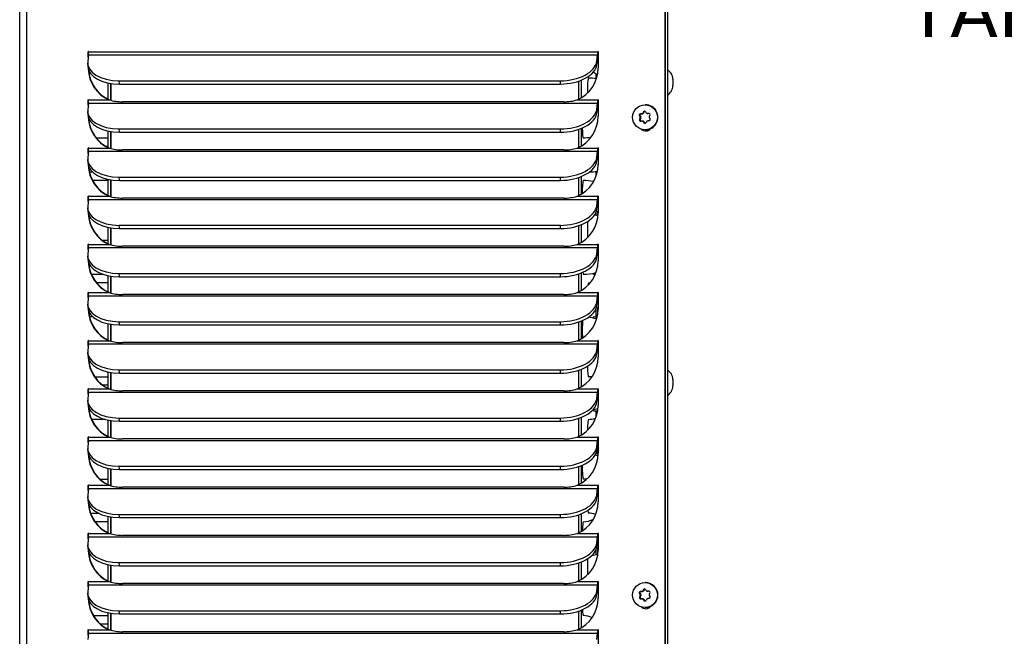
# Model space of a CAD drawing. Header units: inches. Extents: x -1 to 128, y 3 to 101.
# Tile 9 of 17: x 46 to 60, y 63 to 72. Entities that reach past the tile are written whole.
import ezdxf
from ezdxf import colors
from ezdxf.entities.mleader import LeaderData, LeaderLine
from ezdxf.math import Vec2, Vec3

# ---------------------------------------------------------------- set-up
doc = ezdxf.new("R2010")
doc.units = ezdxf.units.IN
doc.header["$LTSCALE"] = 12
doc.header["$MEASUREMENT"] = 0
doc.linetypes.add('SLD-Solid', pattern=[0])
doc.layers.add('DIMENSIONS', color=140, linetype='SLD-Solid', lineweight=25)
doc.styles.get("Standard").update_dxf_attribs({"font": 'verdana.ttf'})

msp = doc.modelspace()

# ---------------------------------------------------------------- linework, layer by layer
for p, q in [((55.31419, 48.33529), (55.31419, 85.44279)), ((55.31925, 48.33529), (55.31925, 85.44279)), ((55.34719, 85.28529), (55.34719, 49.01629)), ((45.85719, 48.33529), (45.85719, 83.57229)), ((45.96308, 48.33529), (45.96308, 83.57229)), ((46.8653, 71.19878), (46.85382, 71.10653)), ((46.86653, 71.24629), (46.86148, 71.24629)), ((46.86148, 71.16808), (46.86148, 71.24629)), ((46.8653, 71.19878), (54.32481, 71.19878)), ((46.86746, 71.24629), (54.32696, 71.24629)), ((54.31333, 71.10653), (54.32481, 71.19878)), ((54.31622, 71.05902), (54.32771, 71.15127)), ((54.33202, 71.24629), (54.32696, 71.24629)), ((54.33294, 71.24629), (54.33294, 71.00529)), ((46.85285, 71.07607), (46.85574, 71.02856)), ((54.31622, 71.05902), (54.31333, 71.10653)), ((54.30577, 70.84843), (54.30577, 70.91712)), ((55.42719, 70.84329), (55.42719, 70.74929)), ((47.15485, 70.54798), (47.15485, 70.78869)), ((47.19407, 70.53448), (47.19407, 70.78159)), ((47.19407, 70.78159), (47.19407, 70.53448)), ((47.31912, 70.77223), (47.31622, 70.81974)), ((47.31622, 70.81974), (53.77953, 70.81974)), ((47.31912, 70.77223), (53.78243, 70.77223)), ((53.78243, 70.77223), (53.77953, 70.81974)), ((54.04291, 70.81281), (54.04291, 70.54717)), ((54.04291, 70.81281), (54.04291, 70.54717)), ((54.08213, 70.82705), (54.08213, 70.56779)), ((46.8653, 70.4929), (46.85382, 70.40065)), ((46.86653, 70.54041), (46.86148, 70.54041)), ((46.86148, 70.46219), (46.86148, 70.54041)), ((46.8653, 70.4929), (54.32481, 70.4929)), ((46.86746, 70.54041), (47.16651, 70.54041)), ((47.16651, 70.54041), (47.17157, 70.54041)), ((53.82827, 70.51299), (47.36495, 70.51299)), ((54.02791, 70.54041), (54.32696, 70.54041)), ((54.31333, 70.40065), (54.32481, 70.4929)), ((54.31622, 70.35314), (54.32771, 70.44538)), ((54.33202, 70.54041), (54.32696, 70.54041)), ((54.33294, 70.54041), (54.33294, 70.29941)), ((55.02672, 70.46829), (55.01975, 70.46829)), ((46.85285, 70.37019), (46.85574, 70.32268)), ((54.31622, 70.35314), (54.31333, 70.40065)), ((54.93739, 70.30701), (54.94792, 70.30701)), ((54.94708, 70.29147), (54.9579, 70.29147)), ((54.94792, 70.30701), (54.9579, 70.29147)), ((54.948, 70.27249), (54.95882, 70.27249)), ((54.95882, 70.27249), (54.9504, 70.25605)), ((54.95237, 70.33626), (54.9629, 70.33626)), ((54.98129, 70.33716), (54.9629, 70.33626)), ((54.97048, 70.33716), (54.98129, 70.33716)), ((54.98639, 70.34745), (54.9972, 70.34745)), ((54.99509, 70.3639), (55.00562, 70.3639)), ((55.00562, 70.3639), (54.9972, 70.34745)), ((55.05341, 70.34125), (55.06424, 70.34125)), ((55.05434, 70.34127), (55.06516, 70.34127)), ((55.07611, 70.34181), (55.06516, 70.34127)), ((54.08213, 70.12116), (54.08213, 69.86191)), ((54.93987, 70.25605), (54.9504, 70.25605)), ((54.98747, 70.22933), (54.97664, 70.22933)), ((54.99256, 70.22062), (55.00338, 70.22062)), ((55.00282, 70.20508), (55.01335, 70.20508)), ((55.00338, 70.22062), (55.01335, 70.20508)), ((46.97628, 69.9842), (47.15485, 69.9842)), ((47.15485, 69.8421), (47.15485, 70.08281)), ((47.19407, 69.8286), (47.19407, 70.07571)), ((47.19407, 70.07571), (47.19407, 69.8286)), ((47.31912, 70.06635), (47.31622, 70.11386)), ((47.31622, 70.11386), (53.77953, 70.11386)), ((47.31912, 70.06635), (53.78243, 70.06635)), ((53.78243, 70.06635), (53.77953, 70.11386)), ((54.04291, 70.10693), (54.04291, 69.84129)), ((54.04291, 70.10693), (54.04291, 69.84129)), ((55.01975, 70.10229), (55.02672, 70.10229)), ((46.86653, 69.83452), (46.86148, 69.83452)), ((46.86148, 69.75631), (46.86148, 69.83452)), ((46.86746, 69.83452), (47.16651, 69.83452)), ((47.15485, 69.8592), (47.12205, 69.8592)), ((47.16651, 69.83452), (47.17157, 69.83452)), ((54.02791, 69.83452), (54.32696, 69.83452)), ((54.33202, 69.83452), (54.32696, 69.83452)), ((54.33294, 69.83452), (54.33294, 69.59352)), ((46.8653, 69.78701), (46.85382, 69.69477)), ((46.8653, 69.78701), (54.32481, 69.78701)), ((53.82827, 69.80711), (47.36495, 69.80711)), ((54.31333, 69.69477), (54.32481, 69.78701)), ((54.31622, 69.64726), (54.31333, 69.69477)), ((54.31622, 69.64726), (54.32771, 69.7395)), ((46.85285, 69.66431), (46.85574, 69.6168)), ((46.87844, 69.4842), (46.92476, 69.4842)), ((47.31912, 69.36047), (47.31622, 69.40798)), ((47.31622, 69.40798), (53.77953, 69.40798)), ((53.78243, 69.36047), (53.77953, 69.40798)), ((54.04291, 69.40105), (54.04291, 69.13541)), ((54.04291, 69.40105), (54.04291, 69.13541)), ((54.08213, 69.41528), (54.08213, 69.15603)), ((54.30577, 69.42963), (54.30577, 69.49431)), ((47.15485, 69.3592), (46.92384, 69.3592)), ((47.15485, 69.13622), (47.15485, 69.37693)), ((47.19407, 69.12272), (47.19407, 69.36983)), ((47.19407, 69.36983), (47.19407, 69.12272)), ((47.31912, 69.36047), (53.78243, 69.36047)), ((46.86653, 69.12864), (46.86148, 69.12864)), ((46.86148, 69.05043), (46.86148, 69.12864)), ((46.86746, 69.12864), (47.16651, 69.12864)), ((47.16651, 69.12864), (47.17157, 69.12864)), ((54.02791, 69.12864), (54.32696, 69.12864)), ((54.33202, 69.12864), (54.32696, 69.12864)), ((54.33294, 69.12864), (54.33294, 68.88764)), ((46.8653, 69.08113), (46.85382, 68.98888)), ((46.8653, 69.08113), (54.32481, 69.08113)), ((53.82827, 69.10123), (47.36495, 69.10123)), ((54.31333, 68.98888), (54.32481, 69.08113)), ((54.31622, 68.94137), (54.31333, 68.98888)), ((54.31622, 68.94137), (54.32771, 69.03362)), ((46.85285, 68.95843), (46.85574, 68.91092)), ((46.86737, 68.8592), (46.86733, 68.8592)), ((54.30577, 68.84843), (54.30577, 68.89974)), ((54.32709, 68.84511), (54.32709, 68.89911)), ((47.31912, 68.65459), (47.31622, 68.7021)), ((47.31622, 68.7021), (53.77953, 68.7021)), ((53.78243, 68.65459), (53.77953, 68.7021)), ((54.04291, 68.69516), (54.04291, 68.42953)), ((54.04291, 68.69516), (54.04291, 68.42953)), ((54.08213, 68.7094), (54.08213, 68.45015)), ((47.15485, 68.43034), (47.15485, 68.67104)), ((47.19407, 68.41684), (47.19407, 68.66394)), ((47.19407, 68.66394), (47.19407, 68.41684)), ((47.31912, 68.65459), (53.78243, 68.65459)), ((46.86653, 68.42276), (46.86148, 68.42276)), ((46.86148, 68.34455), (46.86148, 68.42276)), ((46.86746, 68.42276), (47.16651, 68.42276)), ((47.06637, 68.4842), (47.15485, 68.4842)), ((47.16651, 68.42276), (47.17157, 68.42276)), ((53.82827, 68.39534), (47.36495, 68.39534)), ((54.02791, 68.42276), (54.32696, 68.42276)), ((54.33202, 68.42276), (54.32696, 68.42276)), ((54.33294, 68.42276), (54.33294, 68.18176)), ((46.85285, 68.25254), (46.85574, 68.20503)), ((46.8653, 68.37525), (46.85382, 68.283)), ((46.8653, 68.37525), (54.32481, 68.37525)), ((54.31333, 68.283), (54.32481, 68.37525)), ((54.31622, 68.23549), (54.31333, 68.283)), ((54.31622, 68.23549), (54.32771, 68.32774)), ((46.90654, 67.9842), (47.0835, 67.9842)), ((47.15485, 67.72445), (47.15485, 67.96516)), ((47.19407, 67.71096), (47.19407, 67.95806)), ((47.19407, 67.95806), (47.19407, 67.71096)), ((47.31912, 67.9487), (47.31622, 67.99621)), ((47.31622, 67.99621), (53.77953, 67.99621)), ((53.78243, 67.9487), (53.77953, 67.99621)), ((54.04291, 67.98928), (54.04291, 67.72364)), ((54.04291, 67.98928), (54.04291, 67.72364)), ((54.08213, 68.00352), (54.08213, 67.74426)), ((47.15485, 67.8592), (46.98223, 67.8592)), ((47.31912, 67.9487), (53.78243, 67.9487)), ((46.8653, 67.66937), (46.85382, 67.57712)), ((46.86653, 67.71688), (46.86148, 67.71688)), ((46.86148, 67.63866), (46.86148, 67.71688)), ((46.8653, 67.66937), (54.32481, 67.66937)), ((46.86746, 67.71688), (47.16651, 67.71688)), ((47.16651, 67.71688), (47.17157, 67.71688)), ((53.82827, 67.68946), (47.36495, 67.68946)), ((54.02791, 67.71688), (54.32696, 67.71688)), ((54.31333, 67.57712), (54.32481, 67.66937)), ((54.33202, 67.71688), (54.32696, 67.71688)), ((54.33294, 67.71688), (54.33294, 67.47588)), ((46.85285, 67.54666), (46.85574, 67.49915)), ((54.31622, 67.52961), (54.31333, 67.57712)), ((54.31622, 67.52961), (54.32771, 67.62185)), ((54.30577, 67.35722), (54.30577, 67.48798)), ((54.32709, 67.39903), (54.32709, 67.49868)), ((46.93297, 67.3592), (46.88012, 67.3592)), ((47.15485, 67.01857), (47.15485, 67.25928)), ((47.19407, 67.00507), (47.19407, 67.25218)), ((47.19407, 67.25218), (47.19407, 67.00507)), ((47.31912, 67.24282), (47.31622, 67.29033)), ((47.31622, 67.29033), (53.77953, 67.29033)), ((47.31912, 67.24282), (53.78243, 67.24282)), ((53.78243, 67.24282), (53.77953, 67.29033)), ((54.04291, 67.2834), (54.04291, 67.01776)), ((54.04291, 67.2834), (54.04291, 67.01776)), ((54.08213, 67.29764), (54.08213, 67.03838)), ((46.8653, 66.96348), (46.85382, 66.87124)), ((46.86653, 67.01099), (46.86148, 67.01099)), ((46.86148, 66.93278), (46.86148, 67.01099)), ((46.8653, 66.96348), (54.32481, 66.96348)), ((46.86746, 67.01099), (47.16651, 67.01099)), ((47.16651, 67.01099), (47.17157, 67.01099)), ((53.82827, 66.98358), (47.36495, 66.98358)), ((54.02791, 67.01099), (54.32696, 67.01099)), ((54.31333, 66.87124), (54.32481, 66.96348)), ((54.33202, 67.01099), (54.32696, 67.01099)), ((54.33294, 67.01099), (54.33294, 66.76999)), ((46.85285, 66.84078), (46.85574, 66.79327)), ((54.31622, 66.82373), (54.31333, 66.87124)), ((54.31622, 66.82373), (54.32771, 66.91597)), ((54.32709, 66.84511), (54.32709, 66.89911)), ((47.15485, 66.31269), (47.15485, 66.5534)), ((47.19407, 66.29919), (47.19407, 66.5463)), ((47.19407, 66.5463), (47.19407, 66.29919)), ((47.31912, 66.53694), (47.31622, 66.58445)), ((47.31622, 66.58445), (53.77953, 66.58445)), ((47.31912, 66.53694), (53.78243, 66.53694)), ((53.78243, 66.53694), (53.77953, 66.58445)), ((54.04291, 66.57752), (54.04291, 66.31188)), ((54.04291, 66.57752), (54.04291, 66.31188)), ((54.08213, 66.59175), (54.08213, 66.3325)), ((46.95464, 66.4842), (47.15485, 66.4842)), ((55.42719, 66.44329), (55.42719, 66.34929)), ((46.8653, 66.2576), (46.85382, 66.16535)), ((46.86653, 66.30511), (46.86148, 66.30511)), ((46.86148, 66.2269), (46.86148, 66.30511)), ((46.8653, 66.2576), (54.32481, 66.2576)), ((46.86746, 66.30511), (47.16651, 66.30511)), ((47.15485, 66.3592), (47.07629, 66.3592)), ((47.16651, 66.30511), (47.17157, 66.30511)), ((53.82827, 66.2777), (47.36495, 66.2777)), ((54.02791, 66.30511), (54.32696, 66.30511)), ((54.31333, 66.16535), (54.32481, 66.2576)), ((54.33202, 66.30511), (54.32696, 66.30511)), ((54.33294, 66.30511), (54.33294, 66.06411)), ((46.85285, 66.1349), (46.85574, 66.08739)), ((54.31622, 66.11784), (54.31333, 66.16535)), ((54.31622, 66.11784), (54.32771, 66.21009)), ((46.87286, 65.9842), (46.89747, 65.9842)), ((54.30577, 65.90022), (54.30577, 65.98556)), ((47.10743, 65.8592), (46.90972, 65.8592)), ((47.15485, 65.60681), (47.15485, 65.84752)), ((47.19407, 65.59331), (47.19407, 65.84042)), ((47.19407, 65.84042), (47.19407, 65.59331)), ((47.31912, 65.83106), (47.31622, 65.87857)), ((47.31622, 65.87857), (53.77953, 65.87857)), ((47.31912, 65.83106), (53.78243, 65.83106)), ((53.78243, 65.83106), (53.77953, 65.87857)), ((54.04291, 65.87164), (54.04291, 65.606)), ((54.04291, 65.87164), (54.04291, 65.606)), ((54.08213, 65.88587), (54.08213, 65.62662)), ((46.8653, 65.55172), (46.85382, 65.45947)), ((46.86653, 65.59923), (46.86148, 65.59923)), ((46.86148, 65.52102), (46.86148, 65.59923)), ((46.8653, 65.55172), (54.32481, 65.55172)), ((46.86746, 65.59923), (47.16651, 65.59923)), ((47.16651, 65.59923), (47.17157, 65.59923)), ((53.82827, 65.57182), (47.36495, 65.57182)), ((54.02791, 65.59923), (54.32696, 65.59923)), ((54.31333, 65.45947), (54.32481, 65.55172)), ((54.31622, 65.41196), (54.32771, 65.50421)), ((54.33202, 65.59923), (54.32696, 65.59923)), ((54.33294, 65.59923), (54.33294, 65.35823)), ((46.85285, 65.42902), (46.85574, 65.3815)), ((54.30577, 65.35722), (54.30577, 65.37033)), ((54.31622, 65.41196), (54.31333, 65.45947)), ((54.32709, 65.35616), (54.32709, 65.49868)), ((47.15485, 64.90092), (47.15485, 65.14163)), ((47.19407, 64.88743), (47.19407, 65.13453)), ((47.19407, 65.13453), (47.19407, 64.88743)), ((47.31912, 65.12517), (47.31622, 65.17268)), ((47.31622, 65.17268), (53.77953, 65.17268)), ((47.31912, 65.12517), (53.78243, 65.12517)), ((53.78243, 65.12517), (53.77953, 65.17268)), ((54.04291, 65.16575), (54.04291, 64.90011)), ((54.04291, 65.16575), (54.04291, 64.90011)), ((54.08213, 65.17999), (54.08213, 64.92073)), ((47.03111, 64.9842), (47.15485, 64.9842)), ((46.8653, 64.84584), (46.85382, 64.75359)), ((46.86653, 64.89335), (46.86148, 64.89335)), ((46.86148, 64.81513), (46.86148, 64.89335)), ((46.8653, 64.84584), (54.32481, 64.84584)), ((46.86746, 64.89335), (47.16651, 64.89335)), ((47.16651, 64.89335), (47.17157, 64.89335)), ((53.82827, 64.86593), (47.36495, 64.86593)), ((54.02791, 64.89335), (54.32696, 64.89335)), ((54.31333, 64.75359), (54.32481, 64.84584)), ((54.31622, 64.70608), (54.32771, 64.79833)), ((54.33202, 64.89335), (54.32696, 64.89335)), ((54.33294, 64.89335), (54.33294, 64.65235)), ((46.85285, 64.72313), (46.85574, 64.67562)), ((54.31622, 64.70608), (54.31333, 64.75359)), ((46.89518, 64.4842), (47.01161, 64.4842)), ((47.15485, 64.3592), (46.95974, 64.3592)), ((47.15485, 64.19504), (47.15485, 64.43575)), ((47.19407, 64.18154), (47.19407, 64.42865)), ((47.19407, 64.42865), (47.19407, 64.18154)), ((47.31912, 64.41929), (47.31622, 64.4668)), ((47.31622, 64.4668), (53.77953, 64.4668)), ((47.31912, 64.41929), (53.78243, 64.41929)), ((53.78243, 64.41929), (53.77953, 64.4668)), ((54.04291, 64.45987), (54.04291, 64.19423)), ((54.04291, 64.45987), (54.04291, 64.19423)), ((54.08213, 64.47411), (54.08213, 64.21485)), ((46.8653, 64.13995), (46.85382, 64.04771)), ((46.86653, 64.18746), (46.86148, 64.18746)), ((46.86148, 64.10925), (46.86148, 64.18746)), ((46.8653, 64.13995), (54.32481, 64.13995)), ((46.86746, 64.18746), (47.16651, 64.18746)), ((47.16651, 64.18746), (47.17157, 64.18746)), ((53.82827, 64.16005), (47.36495, 64.16005)), ((54.02791, 64.18746), (54.32696, 64.18746)), ((54.31333, 64.04771), (54.32481, 64.13995)), ((54.31622, 64.0002), (54.32771, 64.09244)), ((54.33202, 64.18746), (54.32696, 64.18746)), ((54.33294, 64.18746), (54.33294, 63.94646)), ((46.85285, 64.01725), (46.85574, 63.96974)), ((54.30577, 63.88264), (54.30577, 63.95857)), ((54.31622, 64.0002), (54.31333, 64.04771)), ((54.32709, 63.8912), (54.32709, 63.9876)), ((46.90352, 63.8592), (46.87409, 63.8592)), ((47.15485, 63.48916), (47.15485, 63.72987)), ((47.19407, 63.47566), (47.19407, 63.72277)), ((47.19407, 63.72277), (47.19407, 63.47566)), ((47.31912, 63.71341), (47.31622, 63.76092)), ((47.31622, 63.76092), (53.77953, 63.76092)), ((47.31912, 63.71341), (53.78243, 63.71341)), ((53.78243, 63.71341), (53.77953, 63.76092)), ((54.04291, 63.75399), (54.04291, 63.48835)), ((54.04291, 63.75399), (54.04291, 63.48835)), ((54.08213, 63.76822), (54.08213, 63.50897)), ((46.86653, 63.48158), (46.86148, 63.48158)), ((46.86148, 63.40337), (46.86148, 63.48158)), ((46.86746, 63.48158), (47.16651, 63.48158)), ((47.16651, 63.48158), (47.17157, 63.48158)), ((54.02791, 63.48158), (54.32696, 63.48158)), ((54.33202, 63.48158), (54.32696, 63.48158)), ((54.33294, 63.48158), (54.33294, 63.24058)), ((46.8653, 63.43407), (46.85382, 63.34183)), ((46.8653, 63.43407), (54.32481, 63.43407)), ((53.82827, 63.45417), (47.36495, 63.45417)), ((54.31333, 63.34183), (54.32481, 63.43407)), ((54.31622, 63.29431), (54.31333, 63.34183)), ((54.31622, 63.29431), (54.32771, 63.38656)), ((54.32709, 63.35616), (54.32709, 63.38163)), ((54.95237, 63.33626), (54.9629, 63.33626)), ((54.98129, 63.33716), (54.9629, 63.33626)), ((54.97048, 63.33716), (54.98129, 63.33716)), ((54.98639, 63.34745), (54.9972, 63.34745)), ((54.99509, 63.3639), (55.00562, 63.3639)), ((55.00562, 63.3639), (54.9972, 63.34745)), ((55.02672, 63.46829), (55.01975, 63.46829)), ((55.05341, 63.34125), (55.06424, 63.34125)), ((55.05434, 63.34127), (55.06516, 63.34127)), ((55.07611, 63.34181), (55.06516, 63.34127)), ((46.85285, 63.31137), (46.85574, 63.26386)), ((54.93739, 63.30701), (54.94792, 63.30701)), ((54.93987, 63.25605), (54.9504, 63.25605)), ((54.94708, 63.29147), (54.9579, 63.29147)), ((54.94792, 63.30701), (54.9579, 63.29147)), ((54.948, 63.27249), (54.95882, 63.27249)), ((54.95882, 63.27249), (54.9504, 63.25605)), ((54.98747, 63.22933), (54.97664, 63.22933)), ((54.99256, 63.22062), (55.00338, 63.22062)), ((55.00282, 63.20508), (55.01335, 63.20508)), ((55.00338, 63.22062), (55.01335, 63.20508)), ((47.31912, 63.00753), (47.31622, 63.05504)), ((47.31622, 63.05504), (53.77953, 63.05504)), ((53.78243, 63.00753), (53.77953, 63.05504)), ((54.04291, 63.04811), (54.04291, 62.78247)), ((54.04291, 63.04811), (54.04291, 62.78247)), ((54.08213, 63.06234), (54.08213, 62.80309)), ((55.01975, 63.10229), (55.02672, 63.10229)), ((46.93603, 62.9842), (47.15485, 62.9842)), ((47.15485, 62.78328), (47.15485, 63.02399)), ((47.19407, 62.76978), (47.19407, 63.01689)), ((47.19407, 63.01689), (47.19407, 62.76978)), ((47.31912, 63.00753), (53.78243, 63.00753)), ((46.86653, 62.7757), (46.86148, 62.7757)), ((46.86148, 62.69749), (46.86148, 62.7757)), ((46.86746, 62.7757), (47.16651, 62.7757)), ((47.15485, 62.8592), (47.03933, 62.8592)), ((47.16651, 62.7757), (47.17157, 62.7757)), ((54.02791, 62.7757), (54.32696, 62.7757)), ((54.33202, 62.7757), (54.32696, 62.7757)), ((54.33294, 62.7757), (54.33294, 62.5347)), ((46.8653, 62.72819), (46.85382, 62.63594)), ((46.8653, 62.72819), (54.32481, 62.72819)), ((53.82827, 62.74829), (47.36495, 62.74829)), ((54.31333, 62.63594), (54.32481, 62.72819))]:
    msp.add_line(p, q)
for centre, radius, start, end in [((55.26382, 70.84329), 0.16338, 0, 59.313941), ((54.18847, 70.1717), 0.6875, 80.200532, 89.831453), ((54.11305, 70.6717), 0.31251, 48.695117, 62.118069), ((55.26382, 70.74929), 0.16338, 300.686059, 0), ((47.35825, 71.1964), 0.68344, 253.707032, 270.561794), ((53.83529, 71.2025), 0.68955, 269.416702, 286.221039), ((54.11305, 70.6717), 0.31251, 313.400102, 314.680502), ((54.18852, 70.1717), 0.31251, 62.425344, 63.416848), ((54.95366, 70.31714), 0.01917, 93.875463, 211.894128), ((54.93054, 70.28115), 0.01949, 333.611634, 31.959274), ((54.9694, 70.35628), 0.01915, 273.23982, 332.551412), ((55.01192, 70.3553), 0.01889, 32.67181, 152.941672), ((55.05333, 70.35997), 0.01872, 212.3133, 273.101024), ((55.07416, 70.32338), 0.01883, 331.939041, 93.45435), ((55.07758, 70.25313), 0.01883, 272.109951, 33.659641), ((55.09857, 70.28938), 0.01866, 152.17872, 213.392188), ((54.95702, 70.24754), 0.01915, 153.60826, 271.785131), ((54.97654, 70.21022), 0.0191, 32.972689, 92.441634), ((55.01872, 70.21524), 0.01887, 212.575616, 333.037865), ((55.06039, 70.21473), 0.0187, 92.460302, 153.33093), ((54.113, 70.6717), 0.6875, 270.168547, 279.365411), ((47.35825, 70.49052), 0.68344, 253.707032, 270.561794), ((53.83529, 70.49662), 0.68955, 269.416702, 286.221039), ((54.18847, 70.1717), 0.6875, 271.175004, 281.018582), ((54.113, 68.6717), 0.6875, 77.232322, 89.831453), ((47.35825, 69.78464), 0.68344, 253.707032, 270.561794), ((53.83529, 69.79074), 0.68955, 269.416702, 286.221039), ((54.18847, 68.1717), 0.6875, 78.361243, 82.646013), ((54.11305, 68.6717), 0.31251, 45.185962, 51.304046), ((47.35825, 69.07875), 0.68344, 253.707032, 270.561794), ((53.83529, 69.08486), 0.68955, 269.416702, 286.221039), ((54.113, 68.6717), 0.6875, 270.168547, 285.695197), ((54.26395, 68.6717), 0.6875, 270.168547, 272.027173), ((54.18852, 68.1717), 0.31251, 270.36149, 274.430025), ((47.35825, 68.37287), 0.68344, 253.707032, 270.561794), ((53.83529, 68.37898), 0.68955, 269.416702, 286.221039), ((54.18847, 68.1717), 0.6875, 279.786542, 282.139272), ((54.113, 66.6717), 0.6875, 73.337241, 83.853235), ((54.26395, 66.6717), 0.6875, 85.58936, 89.831453), ((47.35825, 67.66699), 0.68344, 253.707032, 270.561794), ((53.83529, 67.67309), 0.68955, 269.416702, 286.221039), ((54.18847, 66.1717), 0.6875, 77.875749, 79.046787), ((54.11305, 66.6717), 0.31251, 45.185962, 47.082615), ((55.26382, 66.44329), 0.16338, 0, 59.313941), ((54.18852, 66.1717), 0.31251, 81.031186, 89.63851), ((47.35825, 66.96111), 0.68344, 253.707032, 270.561794), ((53.83529, 66.96721), 0.68955, 269.416702, 286.221039), ((55.26382, 66.34929), 0.16338, 300.686059, 0), ((46.89112, 65.6717), 0.31251, 90.36149, 92.625797), ((54.113, 66.6717), 0.6875, 281.80734, 288.125015), ((54.26395, 66.6717), 0.6875, 270.168547, 274.887284), ((54.18852, 66.1717), 0.31251, 270.36149, 289.460721), ((47.35825, 66.25523), 0.68344, 253.707032, 270.561794), ((53.83529, 66.26133), 0.68955, 269.416702, 286.221039), ((54.26395, 64.6717), 0.6875, 84.268296, 87.03744), ((54.18847, 66.1717), 0.6875, 281.631753, 282.139272), ((54.113, 64.6717), 0.6875, 71.747627, 75.40707), ((54.11305, 64.6717), 0.31251, 81.318008, 89.63851), ((47.35825, 65.54934), 0.68344, 253.707032, 270.561794), ((53.83529, 65.55545), 0.68955, 269.416702, 286.221039), ((54.11305, 64.6717), 0.31251, 270.36149, 298.854632), ((54.18852, 64.1717), 0.31251, 70.505813, 89.63851), ((47.35825, 64.84346), 0.68344, 253.707032, 270.561794), ((53.83529, 64.84956), 0.68955, 269.416702, 286.221039), ((54.26395, 64.6717), 0.6875, 273.988356, 275.764601), ((54.113, 64.6717), 0.6875, 287.360155, 288.670922), ((54.18852, 64.1717), 0.31251, 279.015893, 295.947924), ((47.35825, 64.13758), 0.68344, 253.707032, 270.561794), ((53.83529, 64.14368), 0.68955, 269.416702, 286.221039), ((54.26395, 62.6717), 0.6875, 84.241799, 84.992238), ((54.95366, 63.31714), 0.01917, 93.875463, 211.894128), ((54.9694, 63.35628), 0.01915, 273.23982, 332.551412), ((55.01192, 63.3553), 0.01889, 32.67181, 152.941672), ((55.05333, 63.35997), 0.01872, 212.3133, 273.101024), ((55.07416, 63.32338), 0.01883, 331.939041, 93.45435), ((54.113, 62.6717), 0.6875, 71.350564, 72.447851), ((54.95702, 63.24754), 0.01915, 153.60826, 271.785131), ((54.93054, 63.28115), 0.01949, 333.611634, 31.959274), ((54.97654, 63.21022), 0.0191, 32.972689, 92.441634), ((55.01872, 63.21524), 0.01887, 212.575616, 333.037865), ((55.06039, 63.21473), 0.0187, 92.460302, 153.33093), ((55.07758, 63.25313), 0.01883, 272.109951, 33.659641), ((55.09857, 63.28938), 0.01866, 152.17872, 213.392188), ((54.11305, 62.6717), 0.31251, 65.626871, 89.63851), ((47.35825, 63.4317), 0.68344, 253.707032, 270.561794), ((53.83529, 63.4378), 0.68955, 269.416702, 286.221039)]:
    msp.add_arc(centre, radius, start, end)
for centre, major_axis, ratio, start_param, end_param in [((46.86447, 71.24629), (0, -0.003), 0.9961947, 1.57079633, 4.71238898), ((46.8624, 71.24629), (0, 0.058), 0.08715574, 3.75245789, 4.71238898), ((54.32191, 71.24629), (0, -0.058), 0.08715574, 0.61086524, 1.57079633), ((54.32995, 71.24629), (0, -0.003), 0.9961947, 1.57079633, 4.71238898), ((54.32191, 71.24629), (0, -0.116), 0.08715574, 0.61086524, 1.57079633), ((54.33501, 71.24629), (0, -0.003), 0.9961947, 4.14951266, 4.71238898), ((47.35192, 71.10653), (0.49907, 0.03046), 0.5713938, 3.03519207, 4.60598839), ((47.35482, 71.05902), (0.49907, 0.03046), 0.5713938, 3.14159265, 4.60598839), ((47.36555, 71.00529), (0, -0.506), 0.9961947, 4.73477073, 5.87726611), ((53.81523, 71.10653), (-0.49907, -0.03046), 0.5713938, 1.46439574, 3.03519207), ((53.81813, 71.05902), (-0.49907, -0.03046), 0.5713938, 1.46439574, 3.03519207), ((53.82887, 71.00529), (0, 0.506), 0.9961947, 3.54751185, 4.71238898), ((47.37061, 71.00529), (0, -0.506), 0.9961947, 4.76837301, 5.87726611), ((54.19186, 70.6717), (0, 0.1875), 0.08715574, 0, 1.75051618), ((46.86447, 70.54041), (0, -0.003), 0.9961947, 1.57079633, 4.71238898), ((46.8624, 70.54041), (0, -0.058), 0.08715574, 0.61086524, 1.57079633), ((54.32191, 70.54041), (0, -0.058), 0.08715574, 0.61086524, 1.57079633), ((54.32995, 70.54041), (0, -0.003), 0.9961947, 1.57079633, 4.71238898), ((54.32191, 70.54041), (0, -0.116), 0.08715574, 0.61086524, 1.57079633), ((54.33501, 70.54041), (0, -0.003), 0.9961947, 4.14951266, 4.71238898), ((55.02672, 70.28529), (0, 0.183), 0.9961947, 3.14159265, 6.28318531), ((47.35192, 70.40065), (0.49907, 0.03046), 0.5713938, 3.03519207, 4.60598839), ((47.35482, 70.35314), (0.49907, 0.03046), 0.5713938, 3.14159265, 4.60598839), ((47.36555, 70.29941), (0, -0.506), 0.9961947, 4.73477073, 5.87726611), ((47.37061, 70.29941), (0, -0.506), 0.9961947, 4.76837301, 5.87726611), ((53.81523, 70.40065), (-0.49907, -0.03046), 0.5713938, 1.46439574, 3.03519207), ((53.81813, 70.35314), (-0.49907, -0.03046), 0.5713938, 1.46439574, 3.03519207), ((53.82887, 70.29941), (0, 0.506), 0.9961947, 3.54751185, 4.71238898), ((54.99537, 70.25604), (-0.16086, 0.2487), 0.07326344, 1.31728169, 1.38067504), ((54.99275, 70.30997), (-0.13582, -0.26322), 0.07751502, -1.388053, -1.32465965), ((54.96382, 70.31729), (0, 0.01899), 0.9961947, 0.04880075, 2.14319586), ((55.03796, 70.33922), (-0.29584, -0.01439), 0.00425158, -1.34086481, -1.27747146), ((54.94199, 70.28118), (0, 0.019), 0.9961947, 4.23759096, 5.28478851), ((54.98037, 70.35614), (0, -0.019), 0.9961947, 0.04880075, 1.09599831), ((54.99275, 70.30997), (0.13582, 0.26322), 0.07751502, 1.40460946, 1.46800281), ((55.02245, 70.35522), (0, -0.01899), 0.9961947, 3.41344843, 4.23759096), ((55.0858, 70.31453), (-0.16086, 0.2487), 0.07326344, 1.31728169, 1.38067504), ((55.03796, 70.33922), (0.29584, 0.01439), 0.00425158, 1.45179765, 1.515191), ((55.06424, 70.36025), (0, 0.019), 0.9961947, 3.14159265, 3.19039341), ((55.08843, 70.2606), (0.13582, 0.26322), 0.07751502, 1.40460946, 1.46800281), ((55.0858, 70.31453), (0.16086, -0.2487), 0.07326344, -1.47538077, -1.41198742), ((54.11638, 70.1717), (0, 0.1875), 0.08715574, 1.80172364, 3.14159265), ((54.96722, 70.24737), (0, 0.01899), 0.9961947, 1.09599831, 3.14159265), ((55.04321, 70.23136), (-0.29584, -0.01439), 0.00425158, -1.34086481, -1.27747146), ((55.02959, 70.18529), (0, 0.1), 0.9961947, 2.39852842, 4.0018864), ((54.98747, 70.21033), (0, -0.019), 0.9961947, 2.14319586, 3.14159265), ((54.99537, 70.25604), (0.16086, -0.2487), 0.07326344, -1.47538077, -1.41198742), ((55.02925, 70.21536), (0, 0.01899), 0.9961947, 2.14319586, 2.85915846), ((55.08843, 70.2606), (-0.13582, -0.26322), 0.07751502, -1.388053, -1.32465965), ((55.04321, 70.23136), (0.29584, 0.01439), 0.00425158, 1.45179765, 1.515191), ((46.86447, 69.83452), (0, -0.003), 0.9961947, 1.57079633, 4.71238898), ((46.8624, 69.83452), (0, 0.058), 0.08715574, 3.75245789, 4.71238898), ((54.32191, 69.83452), (0, -0.058), 0.08715574, 0.61086524, 1.57079633), ((54.32995, 69.83452), (0, -0.003), 0.9961947, 1.57079633, 4.71238898), ((54.32191, 69.83452), (0, -0.116), 0.08715574, 0.61086524, 1.57079633), ((54.33501, 69.83452), (0, -0.003), 0.9961947, 4.14951266, 4.71238898), ((47.35192, 69.69477), (0.49907, 0.03046), 0.5713938, 3.03519207, 4.60598839), ((53.81523, 69.69477), (-0.49907, -0.03046), 0.5713938, 1.46439574, 3.03519207), ((47.35482, 69.64726), (0.49907, 0.03046), 0.5713938, 3.14159265, 4.60598839), ((47.36555, 69.59352), (0, -0.506), 0.9961947, 4.73477073, 5.87726611), ((47.37061, 69.59352), (0, -0.506), 0.9961947, 4.76837301, 5.87726611), ((53.81813, 69.64726), (-0.49907, -0.03046), 0.5713938, 1.46439574, 3.03519207), ((53.82887, 69.59352), (0, 0.506), 0.9961947, 3.54751185, 4.71238898), ((54.11638, 69.1717), (0, 0.1875), 0.08715574, 0, 1.59594935), ((54.26734, 69.1717), (0, 0.1875), 0.08715574, 0, 0.39414353), ((46.86447, 69.12864), (0, -0.003), 0.9961947, 1.57079633, 4.71238898), ((46.8624, 69.12864), (0, 0.058), 0.08715574, 3.75245789, 4.71238898), ((54.32191, 69.12864), (0, -0.058), 0.08715574, 0.61086524, 1.57079633), ((54.32995, 69.12864), (0, -0.003), 0.9961947, 1.57079633, 4.71238898), ((54.32191, 69.12864), (0, -0.116), 0.08715574, 0.61086524, 1.57079633), ((54.33501, 69.12864), (0, -0.003), 0.9961947, 4.14951266, 4.71238898), ((47.35192, 68.98888), (0.49907, 0.03046), 0.5713938, 3.03519207, 4.60598839), ((53.81523, 68.98888), (-0.49907, -0.03046), 0.5713938, 1.46439574, 3.03519207), ((47.35482, 68.94137), (0.49907, 0.03046), 0.5713938, 3.14159265, 4.60598839), ((47.36555, 68.88764), (0, -0.506), 0.9961947, 4.73477073, 5.87726611), ((47.37061, 68.88764), (0, -0.506), 0.9961947, 4.76837301, 5.87726611), ((53.81813, 68.94137), (-0.49907, -0.03046), 0.5713938, 1.46439574, 3.03519207), ((53.82887, 68.88764), (0, -0.506), 0.9961947, 0.4059192, 1.57079633), ((54.19186, 68.6717), (0, 0.1875), 0.08715574, 1.09614147, 2.45970458), ((46.86447, 68.42276), (0, -0.003), 0.9961947, 1.57079633, 4.71238898), ((46.8624, 68.42276), (0, 0.058), 0.08715574, 3.75245789, 4.71238898), ((54.32191, 68.42276), (0, -0.058), 0.08715574, 0.61086524, 1.57079633), ((54.32995, 68.42276), (0, -0.003), 0.9961947, 1.57079633, 4.71238898), ((54.32191, 68.42276), (0, -0.116), 0.08715574, 0.61086524, 1.57079633), ((54.33501, 68.42276), (0, -0.003), 0.9961947, 4.14951266, 4.71238898), ((47.35192, 68.283), (0.49907, 0.03046), 0.5713938, 3.03519207, 4.60598839), ((53.81523, 68.283), (-0.49907, -0.03046), 0.5713938, 1.46439574, 3.03519207), ((47.35482, 68.23549), (0.49907, 0.03046), 0.5713938, 3.14159265, 4.60598839), ((47.36555, 68.18176), (0, -0.506), 0.9961947, 4.73477073, 5.87726611), ((47.37061, 68.18176), (0, -0.506), 0.9961947, 4.76837301, 5.87726611), ((53.81813, 68.23549), (-0.49907, -0.03046), 0.5713938, 1.46439574, 3.03519207), ((53.82887, 68.18176), (0, 0.506), 0.9961947, 3.54751185, 4.71238898), ((54.11638, 68.1717), (0, 0.1875), 0.08715574, 2.56768097, 3.14159265), ((54.26734, 68.1717), (0, 0.1875), 0.08715574, 2.72380486, 3.14159265), ((54.19186, 67.6717), (0, 0.1875), 0.08715574, 0, 0.65313977), ((46.86447, 67.71688), (0, -0.003), 0.9961947, 1.57079633, 4.71238898), ((46.8624, 67.71688), (0, -0.058), 0.08715574, 0.61086524, 1.57079633), ((54.32191, 67.71688), (0, -0.058), 0.08715574, 0.61086524, 1.57079633), ((54.32995, 67.71688), (0, -0.003), 0.9961947, 1.57079633, 4.71238898), ((54.32191, 67.71688), (0, -0.116), 0.08715574, 0.61086524, 1.57079633), ((54.33501, 67.71688), (0, -0.003), 0.9961947, 4.14951266, 4.71238898), ((47.35192, 67.57712), (0.49907, 0.03046), 0.5713938, 3.03519207, 4.60598839), ((53.81523, 67.57712), (-0.49907, -0.03046), 0.5713938, 1.46439574, 3.03519207), ((53.81813, 67.52961), (-0.49907, -0.03046), 0.5713938, 1.46439574, 3.03519207), ((47.35482, 67.52961), (0.49907, 0.03046), 0.5713938, 3.14159265, 4.60598839), ((47.36555, 67.47588), (0, -0.506), 0.9961947, 4.73477073, 5.87726611), ((47.37061, 67.47588), (0, -0.506), 0.9961947, 4.76837301, 5.87726611), ((53.82887, 67.47588), (0, -0.506), 0.9961947, 0.4059192, 1.57079633), ((54.11638, 67.1717), (0, 0.1875), 0.08715574, 0.76251633, 2.26474646), ((54.26734, 67.1717), (0, 0.1875), 0.08715574, 0, 0.39414353), ((46.86447, 67.01099), (0, -0.003), 0.9961947, 1.57079633, 4.71238898), ((46.8624, 67.01099), (0, 0.058), 0.08715574, 3.75245789, 4.71238898), ((54.32191, 67.01099), (0, -0.058), 0.08715574, 0.61086524, 1.57079633), ((54.32995, 67.01099), (0, -0.003), 0.9961947, 1.57079633, 4.71238898), ((54.32191, 67.01099), (0, -0.116), 0.08715574, 0.61086524, 1.57079633), ((54.33501, 67.01099), (0, -0.003), 0.9961947, 4.14951266, 4.71238898), ((47.35192, 66.87124), (0.49907, 0.03046), 0.5713938, 3.03519207, 4.60598839), ((53.81523, 66.87124), (-0.49907, -0.03046), 0.5713938, 1.46439574, 3.03519207), ((53.81813, 66.82373), (-0.49907, -0.03046), 0.5713938, 1.46439574, 3.03519207), ((47.35482, 66.82373), (0.49907, 0.03046), 0.5713938, 3.14159265, 4.60598839), ((47.36555, 66.76999), (0, -0.506), 0.9961947, 4.73477073, 5.87726611), ((47.37061, 66.76999), (0, -0.506), 0.9961947, 4.76837301, 5.87726611), ((53.82887, 66.76999), (0, 0.506), 0.9961947, 3.54751185, 4.71238898), ((54.19186, 66.6717), (0, 0.1875), 0.08715574, 1.74736068, 3.14159265), ((46.86447, 66.30511), (0, -0.003), 0.9961947, 1.57079633, 4.71238898), ((46.8624, 66.30511), (0, -0.058), 0.08715574, 0.61086524, 1.57079633), ((54.11638, 66.1717), (0, 0.1875), 0.08715574, 0, 0.29491722), ((54.32191, 66.30511), (0, -0.058), 0.08715574, 0.61086524, 1.57079633), ((54.32995, 66.30511), (0, -0.003), 0.9961947, 1.57079633, 4.71238898), ((54.32191, 66.30511), (0, -0.116), 0.08715574, 0.61086524, 1.57079633), ((54.33501, 66.30511), (0, -0.003), 0.9961947, 4.14951266, 4.71238898), ((47.35192, 66.16535), (0.49907, 0.03046), 0.5713938, 3.03519207, 4.60598839), ((47.35482, 66.11784), (0.49907, 0.03046), 0.5713938, 3.14159265, 4.60598839), ((53.81523, 66.16535), (-0.49907, -0.03046), 0.5713938, 1.46439574, 3.03519207), ((53.81813, 66.11784), (-0.49907, -0.03046), 0.5713938, 1.46439574, 3.03519207), ((47.36555, 66.06411), (0, -0.506), 0.9961947, 4.73477073, 5.87726611), ((47.37061, 66.06411), (0, -0.506), 0.9961947, 4.76837301, 5.87726611), ((53.82887, 66.06411), (0, -0.506), 0.9961947, 0.4059192, 1.57079633), ((54.26734, 66.1717), (0, 0.1875), 0.08715574, 2.72380486, 3.14159265), ((54.19186, 65.6717), (0, 0.1875), 0.08715574, 0, 1.43600062), ((46.86447, 65.59923), (0, -0.003), 0.9961947, 1.57079633, 4.71238898), ((46.8624, 65.59923), (0, 0.058), 0.08715574, 3.75245789, 4.71238898), ((54.32191, 65.59923), (0, -0.058), 0.08715574, 0.61086524, 1.57079633), ((54.32995, 65.59923), (0, -0.003), 0.9961947, 1.57079633, 4.71238898), ((54.32191, 65.59923), (0, -0.116), 0.08715574, 0.61086524, 1.57079633), ((54.33501, 65.59923), (0, -0.003), 0.9961947, 4.14951266, 4.71238898), ((47.35192, 65.45947), (0.49907, 0.03046), 0.5713938, 3.03519207, 4.60598839), ((47.35482, 65.41196), (0.49907, 0.03046), 0.5713938, 3.14159265, 4.60598839), ((53.81523, 65.45947), (-0.49907, -0.03046), 0.5713938, 1.46439574, 3.03519207), ((53.81813, 65.41196), (-0.49907, -0.03046), 0.5713938, 1.46439574, 3.03519207), ((53.82887, 65.35823), (0, -0.506), 0.9961947, 0.4059192, 1.57079633), ((47.36555, 65.35823), (0, -0.506), 0.9961947, 4.73477073, 5.87726611), ((47.37061, 65.35823), (0, -0.506), 0.9961947, 4.76837301, 5.87726611), ((54.11638, 65.1717), (0, 0.1875), 0.08715574, 1.4867213, 3.14159265), ((46.86447, 64.89335), (0, -0.003), 0.9961947, 1.57079633, 4.71238898), ((46.8624, 64.89335), (0, 0.058), 0.08715574, 3.75245789, 4.71238898), ((54.32191, 64.89335), (0, -0.058), 0.08715574, 0.61086524, 1.57079633), ((54.32995, 64.89335), (0, -0.003), 0.9961947, 1.57079633, 4.71238898), ((54.32191, 64.89335), (0, -0.116), 0.08715574, 0.61086524, 1.57079633), ((54.33501, 64.89335), (0, -0.003), 0.9961947, 4.14951266, 4.71238898), ((47.35192, 64.75359), (0.49907, 0.03046), 0.5713938, 3.03519207, 4.60598839), ((47.35482, 64.70608), (0.49907, 0.03046), 0.5713938, 3.14159265, 4.60598839), ((47.36555, 64.65235), (0, -0.506), 0.9961947, 4.73477073, 5.87726611), ((53.81523, 64.75359), (-0.49907, -0.03046), 0.5713938, 1.46439574, 3.03519207), ((53.81813, 64.70608), (-0.49907, -0.03046), 0.5713938, 1.46439574, 3.03519207), ((53.82887, 64.65235), (0, -0.506), 0.9961947, 0.4059192, 1.57079633), ((47.37061, 64.65235), (0, -0.506), 0.9961947, 4.76837301, 5.87726611), ((54.19186, 64.6717), (0, 0.1875), 0.08715574, 2.47014028, 3.14159265), ((54.11638, 64.1717), (0, 0.1875), 0.08715574, 0, 1.27554759), ((46.86447, 64.18746), (0, -0.003), 0.9961947, 1.57079633, 4.71238898), ((46.8624, 64.18746), (0, -0.058), 0.08715574, 0.61086524, 1.57079633), ((54.32191, 64.18746), (0, -0.058), 0.08715574, 0.61086524, 1.57079633), ((54.32995, 64.18746), (0, -0.003), 0.9961947, 1.57079633, 4.71238898), ((54.32191, 64.18746), (0, -0.116), 0.08715574, 0.61086524, 1.57079633), ((54.33501, 64.18746), (0, -0.003), 0.9961947, 4.14951266, 4.71238898), ((47.35192, 64.04771), (0.49907, 0.03046), 0.5713938, 3.03519207, 4.60598839), ((47.35482, 64.0002), (0.49907, 0.03046), 0.5713938, 3.14159265, 4.60598839), ((47.36555, 63.94646), (0, -0.506), 0.9961947, 4.73477073, 5.87726611), ((47.37061, 63.94646), (0, -0.506), 0.9961947, 4.76837301, 5.87726611), ((53.81523, 64.04771), (-0.49907, -0.03046), 0.5713938, 1.46439574, 3.03519207), ((53.81813, 64.0002), (-0.49907, -0.03046), 0.5713938, 1.46439574, 3.03519207), ((53.82887, 63.94646), (0, -0.506), 0.9961947, 0.4059192, 1.57079633), ((54.19186, 63.6717), (0, 0.1875), 0.08715574, 0.66660784, 2.07536492), ((46.86447, 63.48158), (0, -0.003), 0.9961947, 1.57079633, 4.71238898), ((46.8624, 63.48158), (0, -0.058), 0.08715574, 0.61086524, 1.57079633), ((54.32191, 63.48158), (0, -0.058), 0.08715574, 0.61086524, 1.57079633), ((54.32995, 63.48158), (0, -0.003), 0.9961947, 1.57079633, 4.71238898), ((54.32191, 63.48158), (0, -0.116), 0.08715574, 0.61086524, 1.57079633), ((54.33501, 63.48158), (0, -0.003), 0.9961947, 4.14951266, 4.71238898), ((47.35192, 63.34183), (0.49907, 0.03046), 0.5713938, 3.03519207, 4.60598839), ((53.81523, 63.34183), (-0.49907, -0.03046), 0.5713938, 1.46439574, 3.03519207), ((54.96382, 63.31729), (0, 0.01899), 0.9961947, 0.04880075, 2.14319586), ((55.03796, 63.33922), (-0.29584, -0.01439), 0.00425158, -1.34086481, -1.27747146), ((54.98037, 63.35614), (0, -0.019), 0.9961947, 0.04880075, 1.09599831), ((54.99275, 63.30997), (0.13582, 0.26322), 0.07751502, 1.40460946, 1.46800281), ((55.02245, 63.35522), (0, -0.01899), 0.9961947, 3.41344843, 4.23759096), ((55.02672, 63.28529), (0, -0.183), 0.9961947, 0, 3.14159265), ((55.0858, 63.31453), (-0.16086, 0.2487), 0.07326344, 1.31728169, 1.38067504), ((55.03796, 63.33922), (0.29584, 0.01439), 0.00425158, 1.45179765, 1.515191), ((55.06424, 63.36025), (0, 0.019), 0.9961947, 3.14159265, 3.19039341), ((47.35482, 63.29431), (0.49907, 0.03046), 0.5713938, 3.14159265, 4.60598839), ((47.36555, 63.24058), (0, -0.506), 0.9961947, 4.73477073, 5.87726611), ((47.37061, 63.24058), (0, -0.506), 0.9961947, 4.76837301, 5.87726611), ((53.81813, 63.29431), (-0.49907, -0.03046), 0.5713938, 1.46439574, 3.03519207), ((53.82887, 63.24058), (0, 0.506), 0.9961947, 3.54751185, 4.71238898), ((54.99537, 63.25604), (-0.16086, 0.2487), 0.07326344, 1.31728169, 1.38067504), ((54.99275, 63.30997), (-0.13582, -0.26322), 0.07751502, -1.388053, -1.32465965), ((54.96722, 63.24737), (0, 0.01899), 0.9961947, 1.09599831, 3.14159265), ((55.04321, 63.23136), (-0.29584, -0.01439), 0.00425158, -1.34086481, -1.27747146), ((54.94199, 63.28118), (0, 0.019), 0.9961947, 4.23759096, 5.28478851), ((54.98747, 63.21033), (0, -0.019), 0.9961947, 2.14319586, 3.14159265), ((54.99537, 63.25604), (0.16086, -0.2487), 0.07326344, -1.47538077, -1.41198742), ((55.02925, 63.21536), (0, 0.01899), 0.9961947, 2.14319586, 2.85915846), ((55.08843, 63.2606), (-0.13582, -0.26322), 0.07751502, -1.388053, -1.32465965), ((55.04321, 63.23136), (0.29584, 0.01439), 0.00425158, 1.45179765, 1.515191), ((55.08843, 63.2606), (0.13582, 0.26322), 0.07751502, 1.40460946, 1.46800281), ((55.0858, 63.31453), (0.16086, -0.2487), 0.07326344, -1.47538077, -1.41198742), ((54.11638, 63.1717), (0, 0.1875), 0.08715574, 2.13845087, 3.14159265), ((55.02959, 63.18529), (0, 0.1), 0.9961947, 2.39852842, 4.0018864), ((46.86447, 62.7757), (0, -0.003), 0.9961947, 1.57079633, 4.71238898), ((46.8624, 62.7757), (0, -0.058), 0.08715574, 0.61086524, 1.57079633), ((54.32191, 62.7757), (0, -0.058), 0.08715574, 0.61086524, 1.57079633), ((54.32995, 62.7757), (0, -0.003), 0.9961947, 1.57079633, 4.71238898), ((54.32191, 62.7757), (0, -0.116), 0.08715574, 0.61086524, 1.57079633), ((54.33501, 62.7757), (0, -0.003), 0.9961947, 4.14951266, 4.71238898)]:
    msp.add_ellipse(centre, major_axis=major_axis, ratio=ratio, start_param=start_param, end_param=end_param)
for centre, major_axis in [((55.01975, 70.28529), (0, -0.183)), ((55.01975, 63.28529), (0, 0.183))]:
    msp.add_ellipse(centre, major_axis=major_axis, ratio=0.9961947)

# ---------------------------------------------------------------- leaders
at = {"layer": 'DIMENSIONS'}
ml = msp.add_multileader_mtext('Standard', dxfattribs=at)
ml.set_content('EASY HANG\\PTABS', color=256)
ml.set_leader_properties(color=256, linetype='ByLayer', lineweight=-1)
ml.build(insert=Vec2(0, 0))
ml.multileader.update_dxf_attribs({"text_left_attachment_type": 2, "text_right_attachment_type": 2, "dogleg_length": 1, "arrow_head_size": 0.85})
ctx = ml.context
ctx.base_point, ctx.char_height, ctx.arrow_head_size, ctx.landing_gap_size, ctx.plane_origin = Vec3(58.36081, 72.45931), 0.75, 0.85, 0.5, Vec3(56.64674, 75.21311)
ctx.left_attachment, ctx.right_attachment = 2, 2
notes = []
notes.append((ctx, [(0, (1, 1, 0), (57.36081, 72.45931), (1, 0), 1, [(0, [(56.55164, 75.04951)], 0, [])])]))
ctx.mtext.insert, ctx.mtext.flow_direction = Vec3(58.86081, 73.45931), 5
for ctx, leaders in notes:
    for number, flags, end, landing, length, lines in leaders:
        leader = LeaderData()
        leader.index, (leader.has_last_leader_line, leader.has_dogleg_vector, leader.attachment_direction) = number, flags
        leader.last_leader_point, leader.dogleg_vector, leader.dogleg_length = Vec3(end), Vec3(landing), length
        for number, points, colour, breaks in lines:
            line = LeaderLine()
            line.index, line.vertices, line.color, line.breaks = number, Vec3.list(points), colors.encode_raw_color(colour), breaks
            leader.lines.append(line)
        ctx.leaders.append(leader)

doc.saveas('drawing.dxf')
